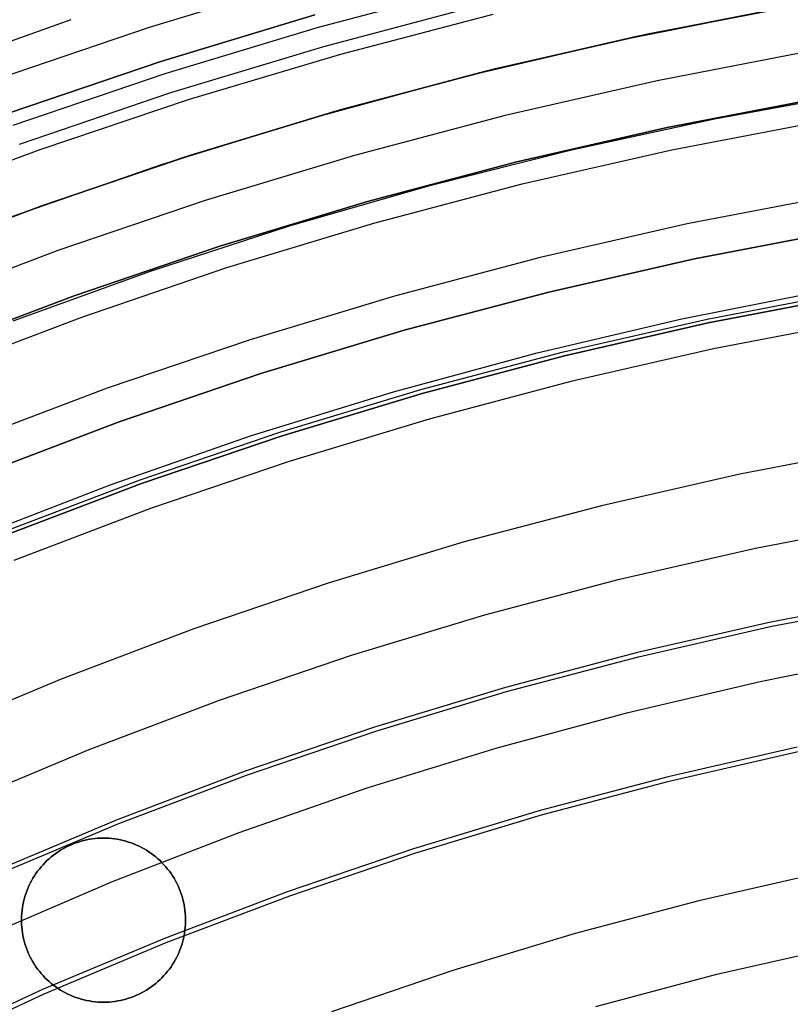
# Model space of a CAD drawing. Header units: millimetres. Extents: x 9001 to 10165, y -167 to 850.
# Tile 177 of 216: x 9558 to 9570, y 536 to 551. Entities that reach past the tile are written whole.
import ezdxf

# ---------------------------------------------------------------- set-up
doc = ezdxf.new("R2010")
doc.units = ezdxf.units.MM
for name, color, linetype in [('1', 7, 'Continuous'), ('COLOR EXT', 7, 'Continuous'), ('luz', 7, 'Continuous')]:
    doc.layers.add(name, color=color, linetype=linetype)

msp = doc.modelspace()

# ---------------------------------------------------------------- linework, layer by layer
at = {"layer": '1', "color": 29, "true_color": 0x4d342b}
for p, q in [((9567.083, 550.776, 42.462), (9569.452, 551.246, 42.462)), ((9567.083, 550.776, 51.512), (9569.452, 551.246, 51.512)), ((9569.643, 551.28, 60.562), (9567.31, 550.825, 60.562)), ((9564.731, 550.225, 42.462), (9567.083, 550.776, 42.462)), ((9564.731, 550.225, 51.512), (9567.083, 550.776, 51.512)), ((9567.31, 550.825, 60.562), (9564.994, 550.291, 60.562)), ((9562.4, 549.592, 42.462), (9564.731, 550.225, 42.462)), ((9562.4, 549.592, 51.512), (9564.731, 550.225, 51.512)), ((9564.994, 550.291, 60.562), (9562.698, 549.678, 60.562)), ((9560.092, 548.879, 42.462), (9562.4, 549.592, 42.462)), ((9560.092, 548.879, 51.512), (9562.4, 549.592, 51.512)), ((9562.698, 549.678, 60.562), (9560.424, 548.987, 60.562)), ((9560.424, 548.987, 60.562), (9558.175, 548.218, 60.562)), ((9557.81, 548.086, 42.462), (9560.092, 548.879, 42.462)), ((9557.81, 548.086, 51.512), (9560.092, 548.879, 51.512)), ((9558.175, 548.218, 60.562), (9555.953, 547.373, 60.562)), ((9568.002, 546.525, 76.062), (9570.223, 546.965, 76.062)), ((9565.797, 546.008, 76.062), (9568.002, 546.525, 76.062)), ((9563.612, 545.415, 76.062), (9565.797, 546.008, 76.062)), ((9561.449, 544.746, 76.062), (9563.612, 545.415, 76.062)), ((9559.31, 544.002, 76.062), (9561.449, 544.746, 76.062)), ((9557.198, 543.185, 76.062), (9559.31, 544.002, 76.062)), ((9569.196, 541.002, 70.562), (9571.225, 541.404, 70.562)), ((9567.183, 540.53, 70.562), (9569.196, 541.002, 70.562)), ((9565.187, 539.988, 70.562), (9567.183, 540.53, 70.562)), ((9563.211, 539.378, 70.562), (9565.187, 539.988, 70.562)), ((9561.258, 538.699, 70.562), (9563.211, 539.378, 70.562)), ((9559.329, 537.952, 70.562), (9561.258, 538.699, 70.562)), ((9557.428, 537.139, 70.562), (9559.329, 537.952, 70.562))]:
    msp.add_line(p, q, dxfattribs=at)
at = {"layer": '1', "color": 250, "true_color": 0x111111}
for p, q in [((9569.833, 551.313, 47.3), (9567.477, 550.861, 47.3)), ((9567.477, 550.861, 56.8), (9569.833, 551.313, 56.8)), ((9567.477, 550.861, 52.05), (9569.833, 551.313, 52.05)), ((9567.477, 550.861, 47.3), (9565.138, 550.327, 47.3)), ((9565.138, 550.327, 56.8), (9567.477, 550.861, 56.8)), ((9565.138, 550.327, 52.05), (9567.477, 550.861, 52.05)), ((9565.138, 550.327, 47.3), (9562.819, 549.712, 47.3)), ((9562.819, 549.712, 56.8), (9565.138, 550.327, 56.8)), ((9562.819, 549.712, 52.05), (9565.138, 550.327, 52.05)), ((9567.776, 549.438, 58.12), (9570.083, 549.881, 58.12)), ((9570.083, 549.881, 56.8), (9567.776, 549.438, 56.8)), ((9567.776, 549.438, 57.46), (9570.083, 549.881, 57.46)), ((9568.498, 549.572, 45.792), (9570.688, 549.969, 45.792)), ((9562.819, 549.712, 47.3), (9560.522, 549.018, 47.3)), ((9560.522, 549.018, 56.8), (9562.819, 549.712, 56.8)), ((9560.522, 549.018, 52.05), (9562.819, 549.712, 52.05)), ((9565.486, 548.915, 58.12), (9567.776, 549.438, 58.12)), ((9567.776, 549.438, 56.8), (9565.486, 548.915, 56.8)), ((9565.486, 548.915, 57.46), (9567.776, 549.438, 57.46)), ((9566.322, 549.101, 45.792), (9568.498, 549.572, 45.792)), ((9560.522, 549.018, 47.3), (9558.251, 548.246, 47.3)), ((9558.251, 548.246, 56.8), (9560.522, 549.018, 56.8)), ((9558.251, 548.246, 52.05), (9560.522, 549.018, 52.05)), ((9564.164, 548.557, 45.792), (9566.322, 549.101, 45.792)), ((9563.215, 548.314, 58.12), (9565.486, 548.915, 58.12)), ((9565.486, 548.915, 56.8), (9563.215, 548.314, 56.8)), ((9563.215, 548.314, 57.46), (9565.486, 548.915, 57.46)), ((9562.025, 547.94, 45.792), (9564.164, 548.557, 45.792)), ((9558.251, 548.246, 47.3), (9556.007, 547.395, 47.3)), ((9556.007, 547.395, 56.8), (9558.251, 548.246, 56.8)), ((9556.007, 547.395, 52.05), (9558.251, 548.246, 52.05)), ((9560.966, 547.634, 58.12), (9563.215, 548.314, 58.12)), ((9563.215, 548.314, 56.8), (9560.966, 547.634, 56.8)), ((9560.966, 547.634, 57.46), (9563.215, 548.314, 57.46)), ((9559.908, 547.252, 45.792), (9562.025, 547.94, 45.792)), ((9570.433, 547.87, 258.714), (9568.196, 547.44, 258.714)), ((9568.196, 547.44, 282.75), (9570.433, 547.87, 282.75)), ((9568.196, 547.44, 270.732), (9570.433, 547.87, 270.732)), ((9558.743, 546.877, 58.12), (9560.966, 547.634, 58.12)), ((9560.966, 547.634, 56.8), (9558.743, 546.877, 56.8)), ((9558.743, 546.877, 57.46), (9560.966, 547.634, 57.46)), ((9568.196, 547.44, 258.714), (9565.974, 546.933, 258.714)), ((9565.974, 546.933, 282.75), (9568.196, 547.44, 282.75)), ((9565.974, 546.933, 270.732), (9568.196, 547.44, 270.732)), ((9557.816, 546.492, 45.792), (9559.908, 547.252, 45.792)), ((9556.546, 546.044, 58.12), (9558.743, 546.877, 58.12)), ((9558.743, 546.877, 56.8), (9556.546, 546.044, 56.8)), ((9556.546, 546.044, 57.46), (9558.743, 546.877, 57.46)), ((9565.974, 546.933, 258.714), (9563.772, 546.35, 258.714)), ((9563.772, 546.35, 282.75), (9565.974, 546.933, 282.75)), ((9563.772, 546.35, 270.732), (9565.974, 546.933, 270.732)), ((9568.389, 546.522, 61.1), (9570.594, 546.946, 61.1)), ((9568.401, 546.462, 282.75), (9570.605, 546.885, 282.75)), ((9570.605, 546.885, 258.715), (9568.401, 546.462, 258.715)), ((9568.401, 546.462, 270.733), (9570.605, 546.885, 270.733)), ((9566.199, 546.022, 61.1), (9568.389, 546.522, 61.1)), ((9566.214, 545.962, 282.75), (9568.401, 546.462, 282.75)), ((9568.401, 546.462, 258.715), (9566.214, 545.962, 258.715)), ((9566.214, 545.962, 270.733), (9568.401, 546.462, 270.733)), ((9563.772, 546.35, 258.714), (9561.59, 545.691, 258.714)), ((9561.59, 545.691, 282.75), (9563.772, 546.35, 282.75)), ((9561.59, 545.691, 270.732), (9563.772, 546.35, 270.732)), ((9564.028, 545.447, 61.1), (9566.199, 546.022, 61.1)), ((9564.044, 545.388, 282.75), (9566.214, 545.962, 282.75)), ((9566.214, 545.962, 258.715), (9564.044, 545.388, 258.715)), ((9564.044, 545.388, 270.733), (9566.214, 545.962, 270.733)), ((9561.59, 545.691, 258.714), (9559.433, 544.957, 258.714)), ((9559.433, 544.957, 282.75), (9561.59, 545.691, 282.75)), ((9559.433, 544.957, 270.732), (9561.59, 545.691, 270.732)), ((9561.877, 544.797, 61.1), (9564.028, 545.447, 61.1)), ((9561.896, 544.739, 282.75), (9564.044, 545.388, 282.75)), ((9564.044, 545.388, 258.715), (9561.896, 544.739, 258.715)), ((9561.896, 544.739, 270.733), (9564.044, 545.388, 270.733)), ((9559.433, 544.957, 258.714), (9557.303, 544.149, 258.714)), ((9557.303, 544.149, 282.75), (9559.433, 544.957, 282.75)), ((9557.303, 544.149, 270.732), (9559.433, 544.957, 270.732)), ((9559.751, 544.074, 61.1), (9561.877, 544.797, 61.1)), ((9559.772, 544.016, 282.75), (9561.896, 544.739, 282.75)), ((9561.896, 544.739, 258.715), (9559.772, 544.016, 258.715)), ((9559.772, 544.016, 270.733), (9561.896, 544.739, 270.733)), ((9557.651, 543.277, 61.1), (9559.751, 544.074, 61.1)), ((9557.673, 543.22, 282.75), (9559.772, 544.016, 282.75)), ((9559.772, 544.016, 258.715), (9557.673, 543.22, 258.715)), ((9557.673, 543.22, 270.733), (9559.772, 544.016, 270.733)), ((9569.372, 541.841, 241.281), (9571.416, 542.234, 241.281)), ((9567.343, 541.378, 241.281), (9569.372, 541.841, 241.281)), ((9565.332, 540.845, 241.281), (9567.343, 541.378, 241.281)), ((9563.34, 540.243, 241.281), (9565.332, 540.845, 241.281)), ((9561.369, 539.573, 241.281), (9563.34, 540.243, 241.281)), ((9567.811, 539.483, 236.621), (9569.774, 539.931, 236.621)), ((9559.424, 538.835, 241.281), (9561.369, 539.573, 241.281)), ((9565.864, 538.967, 236.621), (9567.811, 539.483, 236.621)), ((9563.936, 538.385, 236.621), (9565.864, 538.967, 236.621)), ((9557.504, 538.03, 241.281), (9559.424, 538.835, 241.281)), ((9562.03, 537.736, 236.621), (9563.936, 538.385, 236.621)), ((9560.147, 537.022, 236.621), (9562.03, 537.736, 236.621)), ((9558.29, 536.243, 236.621), (9560.147, 537.022, 236.621)), ((9556.461, 535.401, 236.621), (9558.29, 536.243, 236.621))]:
    msp.add_line(p, q, dxfattribs=at)
at = {"layer": 'COLOR EXT', "color": 30, "true_color": 0xff8d00}
for p, q in [((9556.437, 550.279, 19.162), (9558.698, 551.086, 19.162)), ((9558.65, 538.49, 19.162), (9558.611, 538.471, 19.162)), ((9558.611, 538.471, 21.262), (9558.65, 538.49, 21.262)), ((9558.65, 538.49, 20.212), (9558.611, 538.471, 20.212)), ((9558.689, 538.508, 19.162), (9558.65, 538.49, 19.162)), ((9558.65, 538.49, 21.262), (9558.689, 538.508, 21.262)), ((9558.689, 538.508, 20.212), (9558.65, 538.49, 20.212)), ((9558.729, 538.525, 19.162), (9558.689, 538.508, 19.162)), ((9558.689, 538.508, 21.262), (9558.729, 538.525, 21.262)), ((9558.729, 538.525, 20.212), (9558.689, 538.508, 20.212)), ((9558.769, 538.54, 19.162), (9558.729, 538.525, 19.162)), ((9558.729, 538.525, 21.262), (9558.769, 538.54, 21.262)), ((9558.769, 538.54, 20.212), (9558.729, 538.525, 20.212)), ((9558.81, 538.554, 19.162), (9558.769, 538.54, 19.162)), ((9558.769, 538.54, 21.262), (9558.81, 538.554, 21.262)), ((9558.81, 538.554, 20.212), (9558.769, 538.54, 20.212)), ((9558.851, 538.567, 19.162), (9558.81, 538.554, 19.162)), ((9558.81, 538.554, 21.262), (9558.851, 538.567, 21.262)), ((9558.851, 538.567, 20.212), (9558.81, 538.554, 20.212)), ((9558.893, 538.578, 19.162), (9558.851, 538.567, 19.162)), ((9558.851, 538.567, 21.262), (9558.893, 538.578, 21.262)), ((9558.893, 538.578, 20.212), (9558.851, 538.567, 20.212)), ((9558.935, 538.587, 19.162), (9558.893, 538.578, 19.162)), ((9558.893, 538.578, 21.262), (9558.935, 538.587, 21.262)), ((9558.935, 538.587, 20.212), (9558.893, 538.578, 20.212)), ((9558.977, 538.596, 19.162), (9558.935, 538.587, 19.162)), ((9558.935, 538.587, 21.262), (9558.977, 538.596, 21.262)), ((9558.977, 538.596, 20.212), (9558.935, 538.587, 20.212)), ((9559.02, 538.602, 19.162), (9558.977, 538.596, 19.162)), ((9558.977, 538.596, 21.262), (9559.02, 538.602, 21.262)), ((9559.02, 538.602, 20.212), (9558.977, 538.596, 20.212)), ((9559.063, 538.607, 19.162), (9559.02, 538.602, 19.162)), ((9559.02, 538.602, 21.262), (9559.063, 538.607, 21.262)), ((9559.063, 538.607, 20.212), (9559.02, 538.602, 20.212)), ((9559.106, 538.611, 19.162), (9559.063, 538.607, 19.162)), ((9559.063, 538.607, 21.262), (9559.106, 538.611, 21.262)), ((9559.106, 538.611, 20.212), (9559.063, 538.607, 20.212)), ((9559.149, 538.613, 19.162), (9559.106, 538.611, 19.162)), ((9559.106, 538.611, 21.262), (9559.149, 538.613, 21.262)), ((9559.149, 538.613, 20.212), (9559.106, 538.611, 20.212)), ((9559.192, 538.614, 19.162), (9559.149, 538.613, 19.162)), ((9559.149, 538.613, 21.262), (9559.192, 538.614, 21.262)), ((9559.192, 538.614, 20.212), (9559.149, 538.613, 20.212)), ((9559.235, 538.613, 19.162), (9559.192, 538.614, 19.162)), ((9559.192, 538.614, 21.262), (9559.235, 538.613, 21.262)), ((9559.192, 538.614, 19.162), (9559.192, 538.614, 21.262)), ((9559.235, 538.613, 20.212), (9559.192, 538.614, 20.212)), ((9559.278, 538.611, 19.162), (9559.235, 538.613, 19.162)), ((9559.235, 538.613, 21.262), (9559.278, 538.611, 21.262)), ((9559.278, 538.611, 20.212), (9559.235, 538.613, 20.212)), ((9559.321, 538.607, 19.162), (9559.278, 538.611, 19.162)), ((9559.278, 538.611, 21.262), (9559.321, 538.607, 21.262)), ((9559.321, 538.607, 20.212), (9559.278, 538.611, 20.212)), ((9559.364, 538.602, 19.162), (9559.321, 538.607, 19.162)), ((9559.321, 538.607, 21.262), (9559.364, 538.602, 21.262)), ((9559.364, 538.602, 20.212), (9559.321, 538.607, 20.212)), ((9559.407, 538.596, 19.162), (9559.364, 538.602, 19.162)), ((9559.364, 538.602, 21.262), (9559.407, 538.596, 21.262)), ((9559.407, 538.596, 20.212), (9559.364, 538.602, 20.212)), ((9559.449, 538.587, 19.162), (9559.407, 538.596, 19.162)), ((9559.407, 538.596, 21.262), (9559.449, 538.587, 21.262)), ((9559.449, 538.587, 20.212), (9559.407, 538.596, 20.212)), ((9559.491, 538.578, 19.162), (9559.449, 538.587, 19.162)), ((9559.449, 538.587, 21.262), (9559.491, 538.578, 21.262)), ((9559.491, 538.578, 20.212), (9559.449, 538.587, 20.212)), ((9559.533, 538.567, 19.162), (9559.491, 538.578, 19.162)), ((9559.491, 538.578, 21.262), (9559.533, 538.567, 21.262)), ((9559.533, 538.567, 20.212), (9559.491, 538.578, 20.212)), ((9559.574, 538.554, 19.162), (9559.533, 538.567, 19.162)), ((9559.533, 538.567, 21.262), (9559.574, 538.554, 21.262)), ((9559.574, 538.554, 20.212), (9559.533, 538.567, 20.212)), ((9559.615, 538.54, 19.162), (9559.574, 538.554, 19.162)), ((9559.574, 538.554, 21.262), (9559.615, 538.54, 21.262)), ((9559.615, 538.54, 20.212), (9559.574, 538.554, 20.212)), ((9559.655, 538.525, 19.162), (9559.615, 538.54, 19.162)), ((9559.615, 538.54, 21.262), (9559.655, 538.525, 21.262)), ((9559.655, 538.525, 20.212), (9559.615, 538.54, 20.212)), ((9559.695, 538.508, 19.162), (9559.655, 538.525, 19.162)), ((9559.655, 538.525, 21.262), (9559.695, 538.508, 21.262)), ((9559.695, 538.508, 20.212), (9559.655, 538.525, 20.212)), ((9559.734, 538.49, 19.162), (9559.695, 538.508, 19.162)), ((9559.695, 538.508, 21.262), (9559.734, 538.49, 21.262)), ((9559.734, 538.49, 20.212), (9559.695, 538.508, 20.212)), ((9559.773, 538.471, 19.162), (9559.734, 538.49, 19.162)), ((9559.734, 538.49, 21.262), (9559.773, 538.471, 21.262)), ((9559.773, 538.471, 20.212), (9559.734, 538.49, 20.212)), ((9558.396, 538.328, 19.162), (9558.363, 538.3, 19.162)), ((9558.363, 538.3, 21.262), (9558.396, 538.328, 21.262)), ((9558.396, 538.328, 20.212), (9558.363, 538.3, 20.212)), ((9558.43, 538.355, 19.162), (9558.396, 538.328, 19.162)), ((9558.396, 538.328, 21.262), (9558.43, 538.355, 21.262)), ((9558.43, 538.355, 20.212), (9558.396, 538.328, 20.212)), ((9558.464, 538.38, 19.162), (9558.43, 538.355, 19.162)), ((9558.43, 538.355, 21.262), (9558.464, 538.38, 21.262)), ((9558.464, 538.38, 20.212), (9558.43, 538.355, 20.212)), ((9558.5, 538.405, 19.162), (9558.464, 538.38, 19.162)), ((9558.464, 538.38, 21.262), (9558.5, 538.405, 21.262)), ((9558.5, 538.405, 20.212), (9558.464, 538.38, 20.212)), ((9558.536, 538.428, 19.162), (9558.5, 538.405, 19.162)), ((9558.5, 538.405, 21.262), (9558.536, 538.428, 21.262)), ((9558.536, 538.428, 20.212), (9558.5, 538.405, 20.212)), ((9558.573, 538.45, 19.162), (9558.536, 538.428, 19.162)), ((9558.536, 538.428, 21.262), (9558.573, 538.45, 21.262)), ((9558.573, 538.45, 20.212), (9558.536, 538.428, 20.212)), ((9558.611, 538.471, 19.162), (9558.573, 538.45, 19.162)), ((9558.573, 538.45, 21.262), (9558.611, 538.471, 21.262)), ((9558.611, 538.471, 20.212), (9558.573, 538.45, 20.212)), ((9559.811, 538.45, 19.162), (9559.773, 538.471, 19.162)), ((9559.773, 538.471, 21.262), (9559.811, 538.45, 21.262)), ((9559.811, 538.45, 20.212), (9559.773, 538.471, 20.212)), ((9559.848, 538.428, 19.162), (9559.811, 538.45, 19.162)), ((9559.811, 538.45, 21.262), (9559.848, 538.428, 21.262)), ((9559.848, 538.428, 20.212), (9559.811, 538.45, 20.212)), ((9559.884, 538.405, 19.162), (9559.848, 538.428, 19.162)), ((9559.848, 538.428, 21.262), (9559.884, 538.405, 21.262)), ((9559.884, 538.405, 20.212), (9559.848, 538.428, 20.212)), ((9559.92, 538.38, 19.162), (9559.884, 538.405, 19.162)), ((9559.884, 538.405, 21.262), (9559.92, 538.38, 21.262)), ((9559.92, 538.38, 20.212), (9559.884, 538.405, 20.212)), ((9559.954, 538.355, 19.162), (9559.92, 538.38, 19.162)), ((9559.92, 538.38, 21.262), (9559.954, 538.355, 21.262)), ((9559.954, 538.355, 20.212), (9559.92, 538.38, 20.212)), ((9559.988, 538.328, 19.162), (9559.954, 538.355, 19.162)), ((9559.954, 538.355, 21.262), (9559.988, 538.328, 21.262)), ((9559.988, 538.328, 20.212), (9559.954, 538.355, 20.212)), ((9560.021, 538.3, 19.162), (9559.988, 538.328, 19.162)), ((9559.988, 538.328, 21.262), (9560.021, 538.3, 21.262)), ((9560.021, 538.3, 20.212), (9559.988, 538.328, 20.212)), ((9558.242, 538.177, 19.162), (9558.215, 538.143, 19.162)), ((9558.215, 538.143, 21.262), (9558.242, 538.177, 21.262)), ((9558.242, 538.177, 20.212), (9558.215, 538.143, 20.212)), ((9558.271, 538.209, 19.162), (9558.242, 538.177, 19.162)), ((9558.242, 538.177, 21.262), (9558.271, 538.209, 21.262)), ((9558.271, 538.209, 20.212), (9558.242, 538.177, 20.212)), ((9558.3, 538.24, 19.162), (9558.271, 538.209, 19.162)), ((9558.271, 538.209, 21.262), (9558.3, 538.24, 21.262)), ((9558.3, 538.24, 20.212), (9558.271, 538.209, 20.212)), ((9558.331, 538.271, 19.162), (9558.3, 538.24, 19.162)), ((9558.3, 538.24, 21.262), (9558.331, 538.271, 21.262)), ((9558.331, 538.271, 20.212), (9558.3, 538.24, 20.212)), ((9558.363, 538.3, 19.162), (9558.331, 538.271, 19.162)), ((9558.331, 538.271, 21.262), (9558.363, 538.3, 21.262)), ((9558.363, 538.3, 20.212), (9558.331, 538.271, 20.212)), ((9560.053, 538.271, 19.162), (9560.021, 538.3, 19.162)), ((9560.021, 538.3, 21.262), (9560.053, 538.271, 21.262)), ((9560.053, 538.271, 20.212), (9560.021, 538.3, 20.212)), ((9560.083, 538.24, 19.162), (9560.053, 538.271, 19.162)), ((9560.053, 538.271, 21.262), (9560.083, 538.24, 21.262)), ((9560.083, 538.24, 20.212), (9560.053, 538.271, 20.212)), ((9560.113, 538.209, 19.162), (9560.083, 538.24, 19.162)), ((9560.083, 538.24, 21.262), (9560.113, 538.209, 21.262)), ((9560.113, 538.209, 20.212), (9560.083, 538.24, 20.212)), ((9560.142, 538.177, 19.162), (9560.113, 538.209, 19.162)), ((9560.113, 538.209, 21.262), (9560.142, 538.177, 21.262)), ((9560.142, 538.177, 20.212), (9560.113, 538.209, 20.212)), ((9560.169, 538.143, 19.162), (9560.142, 538.177, 19.162)), ((9560.142, 538.177, 21.262), (9560.169, 538.143, 21.262)), ((9560.169, 538.143, 20.212), (9560.142, 538.177, 20.212)), ((9558.139, 538.038, 19.162), (9558.117, 538.002, 19.162)), ((9558.117, 538.002, 21.262), (9558.139, 538.038, 21.262)), ((9558.139, 538.038, 20.212), (9558.117, 538.002, 20.212)), ((9558.163, 538.074, 19.162), (9558.139, 538.038, 19.162)), ((9558.139, 538.038, 21.262), (9558.163, 538.074, 21.262)), ((9558.163, 538.074, 20.212), (9558.139, 538.038, 20.212)), ((9558.188, 538.109, 19.162), (9558.163, 538.074, 19.162)), ((9558.163, 538.074, 21.262), (9558.188, 538.109, 21.262)), ((9558.188, 538.109, 20.212), (9558.163, 538.074, 20.212)), ((9558.215, 538.143, 19.162), (9558.188, 538.109, 19.162)), ((9558.188, 538.109, 21.262), (9558.215, 538.143, 21.262)), ((9558.215, 538.143, 20.212), (9558.188, 538.109, 20.212)), ((9560.196, 538.109, 19.162), (9560.169, 538.143, 19.162)), ((9560.169, 538.143, 21.262), (9560.196, 538.109, 21.262)), ((9560.196, 538.109, 20.212), (9560.169, 538.143, 20.212)), ((9560.221, 538.074, 19.162), (9560.196, 538.109, 19.162)), ((9560.196, 538.109, 21.262), (9560.221, 538.074, 21.262)), ((9560.221, 538.074, 20.212), (9560.196, 538.109, 20.212)), ((9560.245, 538.038, 19.162), (9560.221, 538.074, 19.162)), ((9560.221, 538.074, 21.262), (9560.245, 538.038, 21.262)), ((9560.245, 538.038, 20.212), (9560.221, 538.074, 20.212)), ((9560.267, 538.002, 19.162), (9560.245, 538.038, 19.162)), ((9560.245, 538.038, 21.262), (9560.267, 538.002, 21.262)), ((9560.267, 538.002, 20.212), (9560.245, 538.038, 20.212)), ((9558.057, 537.887, 19.162), (9558.039, 537.847, 19.162)), ((9558.039, 537.847, 21.262), (9558.057, 537.887, 21.262)), ((9558.057, 537.887, 20.212), (9558.039, 537.847, 20.212)), ((9558.075, 537.926, 19.162), (9558.057, 537.887, 19.162)), ((9558.057, 537.887, 21.262), (9558.075, 537.926, 21.262)), ((9558.075, 537.926, 20.212), (9558.057, 537.887, 20.212)), ((9558.095, 537.964, 19.162), (9558.075, 537.926, 19.162)), ((9558.075, 537.926, 21.262), (9558.095, 537.964, 21.262)), ((9558.095, 537.964, 20.212), (9558.075, 537.926, 20.212)), ((9558.117, 538.002, 19.162), (9558.095, 537.964, 19.162)), ((9558.095, 537.964, 21.262), (9558.117, 538.002, 21.262)), ((9558.117, 538.002, 20.212), (9558.095, 537.964, 20.212)), ((9560.289, 537.964, 19.162), (9560.267, 538.002, 19.162)), ((9560.267, 538.002, 21.262), (9560.289, 537.964, 21.262)), ((9560.289, 537.964, 20.212), (9560.267, 538.002, 20.212)), ((9560.309, 537.926, 19.162), (9560.289, 537.964, 19.162)), ((9560.289, 537.964, 21.262), (9560.309, 537.926, 21.262)), ((9560.309, 537.926, 20.212), (9560.289, 537.964, 20.212)), ((9560.327, 537.887, 19.162), (9560.309, 537.926, 19.162)), ((9560.309, 537.926, 21.262), (9560.327, 537.887, 21.262)), ((9560.327, 537.887, 20.212), (9560.309, 537.926, 20.212)), ((9560.345, 537.847, 19.162), (9560.327, 537.887, 19.162)), ((9560.327, 537.887, 21.262), (9560.345, 537.847, 21.262)), ((9560.345, 537.847, 20.212), (9560.327, 537.887, 20.212)), ((9557.995, 537.726, 19.162), (9557.984, 537.684, 19.162)), ((9557.984, 537.684, 21.262), (9557.995, 537.726, 21.262)), ((9557.995, 537.726, 20.212), (9557.984, 537.684, 20.212)), ((9558.009, 537.767, 19.162), (9557.995, 537.726, 19.162)), ((9557.995, 537.726, 21.262), (9558.009, 537.767, 21.262)), ((9558.009, 537.767, 20.212), (9557.995, 537.726, 20.212)), ((9558.023, 537.807, 19.162), (9558.009, 537.767, 19.162)), ((9558.009, 537.767, 21.262), (9558.023, 537.807, 21.262)), ((9558.023, 537.807, 20.212), (9558.009, 537.767, 20.212)), ((9558.039, 537.847, 19.162), (9558.023, 537.807, 19.162)), ((9558.023, 537.807, 21.262), (9558.039, 537.847, 21.262)), ((9558.039, 537.847, 20.212), (9558.023, 537.807, 20.212)), ((9560.361, 537.807, 19.162), (9560.345, 537.847, 19.162)), ((9560.345, 537.847, 21.262), (9560.361, 537.807, 21.262)), ((9560.361, 537.807, 20.212), (9560.345, 537.847, 20.212)), ((9560.375, 537.767, 19.162), (9560.361, 537.807, 19.162)), ((9560.361, 537.807, 21.262), (9560.375, 537.767, 21.262)), ((9560.375, 537.767, 20.212), (9560.361, 537.807, 20.212)), ((9560.388, 537.726, 19.162), (9560.375, 537.767, 19.162)), ((9560.375, 537.767, 21.262), (9560.388, 537.726, 21.262)), ((9560.388, 537.726, 20.212), (9560.375, 537.767, 20.212)), ((9560.4, 537.684, 19.162), (9560.388, 537.726, 19.162)), ((9560.388, 537.726, 21.262), (9560.4, 537.684, 21.262)), ((9560.4, 537.684, 20.212), (9560.388, 537.726, 20.212)), ((9557.964, 537.6, 19.162), (9557.957, 537.558, 19.162)), ((9557.957, 537.558, 21.262), (9557.964, 537.6, 21.262)), ((9557.964, 537.6, 20.212), (9557.957, 537.558, 20.212)), ((9557.973, 537.642, 19.162), (9557.964, 537.6, 19.162)), ((9557.964, 537.6, 21.262), (9557.973, 537.642, 21.262)), ((9557.973, 537.642, 20.212), (9557.964, 537.6, 20.212)), ((9557.984, 537.684, 19.162), (9557.973, 537.642, 19.162)), ((9557.973, 537.642, 21.262), (9557.984, 537.684, 21.262)), ((9557.984, 537.684, 20.212), (9557.973, 537.642, 20.212)), ((9560.411, 537.642, 19.162), (9560.4, 537.684, 19.162)), ((9560.4, 537.684, 21.262), (9560.411, 537.642, 21.262)), ((9560.411, 537.642, 20.212), (9560.4, 537.684, 20.212)), ((9560.419, 537.6, 19.162), (9560.411, 537.642, 19.162)), ((9560.411, 537.642, 21.262), (9560.419, 537.6, 21.262)), ((9560.419, 537.6, 20.212), (9560.411, 537.642, 20.212)), ((9560.427, 537.558, 19.162), (9560.419, 537.6, 19.162)), ((9560.419, 537.6, 21.262), (9560.427, 537.558, 21.262)), ((9560.427, 537.558, 20.212), (9560.419, 537.6, 20.212)), ((9557.944, 537.429, 19.162), (9557.942, 537.386, 19.162)), ((9557.942, 537.386, 21.262), (9557.944, 537.429, 21.262)), ((9557.944, 537.429, 20.212), (9557.942, 537.386, 20.212)), ((9557.947, 537.472, 19.162), (9557.944, 537.429, 19.162)), ((9557.944, 537.429, 21.262), (9557.947, 537.472, 21.262)), ((9557.947, 537.472, 20.212), (9557.944, 537.429, 20.212)), ((9557.951, 537.515, 19.162), (9557.947, 537.472, 19.162)), ((9557.947, 537.472, 21.262), (9557.951, 537.515, 21.262)), ((9557.951, 537.515, 20.212), (9557.947, 537.472, 20.212)), ((9557.957, 537.558, 19.162), (9557.951, 537.515, 19.162)), ((9557.951, 537.515, 21.262), (9557.957, 537.558, 21.262)), ((9557.957, 537.558, 20.212), (9557.951, 537.515, 20.212)), ((9560.433, 537.515, 19.162), (9560.427, 537.558, 19.162)), ((9560.427, 537.558, 21.262), (9560.433, 537.515, 21.262)), ((9560.433, 537.515, 20.212), (9560.427, 537.558, 20.212)), ((9560.437, 537.472, 19.162), (9560.433, 537.515, 19.162)), ((9560.433, 537.515, 21.262), (9560.437, 537.472, 21.262)), ((9560.437, 537.472, 20.212), (9560.433, 537.515, 20.212)), ((9560.44, 537.429, 19.162), (9560.437, 537.472, 19.162)), ((9560.437, 537.472, 21.262), (9560.44, 537.429, 21.262)), ((9560.44, 537.429, 20.212), (9560.437, 537.472, 20.212)), ((9560.442, 537.386, 19.162), (9560.44, 537.429, 19.162)), ((9560.44, 537.429, 21.262), (9560.442, 537.386, 21.262)), ((9560.442, 537.386, 20.212), (9560.44, 537.429, 20.212)), ((9557.942, 537.386, 19.162), (9557.942, 537.343, 19.162)), ((9557.942, 537.343, 21.262), (9557.942, 537.386, 21.262)), ((9557.942, 537.386, 20.212), (9557.942, 537.343, 20.212)), ((9557.942, 537.364, 19.162), (9557.942, 537.364, 21.262)), ((9557.942, 537.343, 19.162), (9557.944, 537.299, 19.162)), ((9557.944, 537.299, 21.262), (9557.942, 537.343, 21.262)), ((9557.942, 537.343, 20.212), (9557.944, 537.299, 20.212)), ((9557.944, 537.299, 19.162), (9557.947, 537.256, 19.162)), ((9557.947, 537.256, 21.262), (9557.944, 537.299, 21.262)), ((9557.944, 537.299, 20.212), (9557.947, 537.256, 20.212)), ((9560.437, 537.256, 19.162), (9560.44, 537.299, 19.162)), ((9560.44, 537.299, 21.262), (9560.437, 537.256, 21.262)), ((9560.437, 537.256, 20.212), (9560.44, 537.299, 20.212)), ((9560.44, 537.299, 19.162), (9560.442, 537.343, 19.162)), ((9560.442, 537.343, 21.262), (9560.44, 537.299, 21.262)), ((9560.44, 537.299, 20.212), (9560.442, 537.343, 20.212)), ((9560.442, 537.343, 19.162), (9560.442, 537.386, 19.162)), ((9560.442, 537.386, 21.262), (9560.442, 537.343, 21.262)), ((9560.442, 537.343, 20.212), (9560.442, 537.386, 20.212)), ((9560.442, 537.364, 19.162), (9560.442, 537.364, 21.262)), ((9557.947, 537.256, 19.162), (9557.951, 537.213, 19.162)), ((9557.951, 537.213, 21.262), (9557.947, 537.256, 21.262)), ((9557.947, 537.256, 20.212), (9557.951, 537.213, 20.212)), ((9557.951, 537.213, 19.162), (9557.957, 537.171, 19.162)), ((9557.957, 537.171, 21.262), (9557.951, 537.213, 21.262)), ((9557.951, 537.213, 20.212), (9557.957, 537.171, 20.212)), ((9557.957, 537.171, 19.162), (9557.964, 537.128, 19.162)), ((9557.964, 537.128, 21.262), (9557.957, 537.171, 21.262)), ((9557.957, 537.171, 20.212), (9557.964, 537.128, 20.212)), ((9557.964, 537.128, 19.162), (9557.973, 537.086, 19.162)), ((9557.973, 537.086, 21.262), (9557.964, 537.128, 21.262)), ((9557.964, 537.128, 20.212), (9557.973, 537.086, 20.212)), ((9560.411, 537.086, 19.162), (9560.419, 537.128, 19.162)), ((9560.419, 537.128, 21.262), (9560.411, 537.086, 21.262)), ((9560.411, 537.086, 20.212), (9560.419, 537.128, 20.212)), ((9560.419, 537.128, 19.162), (9560.427, 537.171, 19.162)), ((9560.427, 537.171, 21.262), (9560.419, 537.128, 21.262)), ((9560.419, 537.128, 20.212), (9560.427, 537.171, 20.212)), ((9560.427, 537.171, 19.162), (9560.433, 537.213, 19.162)), ((9560.433, 537.213, 21.262), (9560.427, 537.171, 21.262)), ((9560.427, 537.171, 20.212), (9560.433, 537.213, 20.212)), ((9560.433, 537.213, 19.162), (9560.437, 537.256, 19.162)), ((9560.437, 537.256, 21.262), (9560.433, 537.213, 21.262)), ((9560.433, 537.213, 20.212), (9560.437, 537.256, 20.212)), ((9557.973, 537.086, 19.162), (9557.984, 537.044, 19.162)), ((9557.984, 537.044, 21.262), (9557.973, 537.086, 21.262)), ((9557.973, 537.086, 20.212), (9557.984, 537.044, 20.212)), ((9557.984, 537.044, 19.162), (9557.995, 537.003, 19.162)), ((9557.995, 537.003, 21.262), (9557.984, 537.044, 21.262)), ((9557.984, 537.044, 20.212), (9557.995, 537.003, 20.212)), ((9557.995, 537.003, 19.162), (9558.009, 536.961, 19.162)), ((9558.009, 536.961, 21.262), (9557.995, 537.003, 21.262)), ((9557.995, 537.003, 20.212), (9558.009, 536.961, 20.212)), ((9560.375, 536.961, 19.162), (9560.388, 537.003, 19.162)), ((9560.388, 537.003, 21.262), (9560.375, 536.961, 21.262)), ((9560.375, 536.961, 20.212), (9560.388, 537.003, 20.212)), ((9560.388, 537.003, 19.162), (9560.4, 537.044, 19.162)), ((9560.4, 537.044, 21.262), (9560.388, 537.003, 21.262)), ((9560.388, 537.003, 20.212), (9560.4, 537.044, 20.212)), ((9560.4, 537.044, 19.162), (9560.411, 537.086, 19.162)), ((9560.411, 537.086, 21.262), (9560.4, 537.044, 21.262)), ((9560.4, 537.044, 20.212), (9560.411, 537.086, 20.212)), ((9558.009, 536.961, 19.162), (9558.023, 536.921, 19.162)), ((9558.023, 536.921, 21.262), (9558.009, 536.961, 21.262)), ((9558.009, 536.961, 20.212), (9558.023, 536.921, 20.212)), ((9558.023, 536.921, 19.162), (9558.039, 536.881, 19.162)), ((9558.039, 536.881, 21.262), (9558.023, 536.921, 21.262)), ((9558.023, 536.921, 20.212), (9558.039, 536.881, 20.212)), ((9558.039, 536.881, 19.162), (9558.057, 536.841, 19.162)), ((9558.057, 536.841, 21.262), (9558.039, 536.881, 21.262)), ((9558.039, 536.881, 20.212), (9558.057, 536.841, 20.212)), ((9558.057, 536.841, 19.162), (9558.075, 536.802, 19.162)), ((9558.075, 536.802, 21.262), (9558.057, 536.841, 21.262)), ((9558.057, 536.841, 20.212), (9558.075, 536.802, 20.212)), ((9560.309, 536.802, 19.162), (9560.327, 536.841, 19.162)), ((9560.327, 536.841, 21.262), (9560.309, 536.802, 21.262)), ((9560.309, 536.802, 20.212), (9560.327, 536.841, 20.212)), ((9560.327, 536.841, 19.162), (9560.345, 536.881, 19.162)), ((9560.345, 536.881, 21.262), (9560.327, 536.841, 21.262)), ((9560.327, 536.841, 20.212), (9560.345, 536.881, 20.212)), ((9560.345, 536.881, 19.162), (9560.361, 536.921, 19.162)), ((9560.361, 536.921, 21.262), (9560.345, 536.881, 21.262)), ((9560.345, 536.881, 20.212), (9560.361, 536.921, 20.212)), ((9560.361, 536.921, 19.162), (9560.375, 536.961, 19.162)), ((9560.375, 536.961, 21.262), (9560.361, 536.921, 21.262)), ((9560.361, 536.921, 20.212), (9560.375, 536.961, 20.212)), ((9558.075, 536.802, 19.162), (9558.095, 536.764, 19.162)), ((9558.095, 536.764, 21.262), (9558.075, 536.802, 21.262)), ((9558.075, 536.802, 20.212), (9558.095, 536.764, 20.212)), ((9558.095, 536.764, 19.162), (9558.117, 536.727, 19.162)), ((9558.117, 536.727, 21.262), (9558.095, 536.764, 21.262)), ((9558.095, 536.764, 20.212), (9558.117, 536.727, 20.212)), ((9558.117, 536.727, 19.162), (9558.139, 536.69, 19.162)), ((9558.139, 536.69, 21.262), (9558.117, 536.727, 21.262)), ((9558.117, 536.727, 20.212), (9558.139, 536.69, 20.212)), ((9558.139, 536.69, 19.162), (9558.163, 536.654, 19.162)), ((9558.163, 536.654, 21.262), (9558.139, 536.69, 21.262)), ((9558.139, 536.69, 20.212), (9558.163, 536.654, 20.212)), ((9560.221, 536.654, 19.162), (9560.245, 536.69, 19.162)), ((9560.245, 536.69, 21.262), (9560.221, 536.654, 21.262)), ((9560.221, 536.654, 20.212), (9560.245, 536.69, 20.212)), ((9560.245, 536.69, 19.162), (9560.267, 536.727, 19.162)), ((9560.267, 536.727, 21.262), (9560.245, 536.69, 21.262)), ((9560.245, 536.69, 20.212), (9560.267, 536.727, 20.212)), ((9560.267, 536.727, 19.162), (9560.289, 536.764, 19.162)), ((9560.289, 536.764, 21.262), (9560.267, 536.727, 21.262)), ((9560.267, 536.727, 20.212), (9560.289, 536.764, 20.212)), ((9560.289, 536.764, 19.162), (9560.309, 536.802, 19.162)), ((9560.309, 536.802, 21.262), (9560.289, 536.764, 21.262)), ((9560.289, 536.764, 20.212), (9560.309, 536.802, 20.212)), ((9558.163, 536.654, 19.162), (9558.188, 536.619, 19.162)), ((9558.188, 536.619, 21.262), (9558.163, 536.654, 21.262)), ((9558.163, 536.654, 20.212), (9558.188, 536.619, 20.212)), ((9558.188, 536.619, 19.162), (9558.215, 536.585, 19.162)), ((9558.215, 536.585, 21.262), (9558.188, 536.619, 21.262)), ((9558.188, 536.619, 20.212), (9558.215, 536.585, 20.212)), ((9558.215, 536.585, 19.162), (9558.242, 536.551, 19.162)), ((9558.242, 536.551, 21.262), (9558.215, 536.585, 21.262)), ((9558.215, 536.585, 20.212), (9558.242, 536.551, 20.212)), ((9558.242, 536.551, 19.162), (9558.271, 536.519, 19.162)), ((9558.271, 536.519, 21.262), (9558.242, 536.551, 21.262)), ((9558.242, 536.551, 20.212), (9558.271, 536.519, 20.212)), ((9560.113, 536.519, 19.162), (9560.142, 536.551, 19.162)), ((9560.142, 536.551, 21.262), (9560.113, 536.519, 21.262)), ((9560.113, 536.519, 20.212), (9560.142, 536.551, 20.212)), ((9560.142, 536.551, 19.162), (9560.169, 536.585, 19.162)), ((9560.169, 536.585, 21.262), (9560.142, 536.551, 21.262)), ((9560.142, 536.551, 20.212), (9560.169, 536.585, 20.212)), ((9560.169, 536.585, 19.162), (9560.196, 536.619, 19.162)), ((9560.196, 536.619, 21.262), (9560.169, 536.585, 21.262)), ((9560.169, 536.585, 20.212), (9560.196, 536.619, 20.212)), ((9560.196, 536.619, 19.162), (9560.221, 536.654, 19.162)), ((9560.221, 536.654, 21.262), (9560.196, 536.619, 21.262)), ((9560.196, 536.619, 20.212), (9560.221, 536.654, 20.212)), ((9558.271, 536.519, 19.162), (9558.3, 536.488, 19.162)), ((9558.3, 536.488, 21.262), (9558.271, 536.519, 21.262)), ((9558.271, 536.519, 20.212), (9558.3, 536.488, 20.212)), ((9558.3, 536.488, 19.162), (9558.331, 536.458, 19.162)), ((9558.331, 536.458, 21.262), (9558.3, 536.488, 21.262)), ((9558.3, 536.488, 20.212), (9558.331, 536.458, 20.212)), ((9558.331, 536.458, 19.162), (9558.363, 536.428, 19.162)), ((9558.363, 536.428, 21.262), (9558.331, 536.458, 21.262)), ((9558.331, 536.458, 20.212), (9558.363, 536.428, 20.212)), ((9558.363, 536.428, 19.162), (9558.396, 536.4, 19.162)), ((9558.396, 536.4, 21.262), (9558.363, 536.428, 21.262)), ((9558.363, 536.428, 20.212), (9558.396, 536.4, 20.212)), ((9558.396, 536.4, 19.162), (9558.43, 536.374, 19.162)), ((9558.43, 536.374, 21.262), (9558.396, 536.4, 21.262)), ((9558.396, 536.4, 20.212), (9558.43, 536.374, 20.212)), ((9558.43, 536.374, 19.162), (9558.464, 536.348, 19.162)), ((9558.464, 536.348, 21.262), (9558.43, 536.374, 21.262)), ((9558.43, 536.374, 20.212), (9558.464, 536.348, 20.212)), ((9559.92, 536.348, 19.162), (9559.954, 536.374, 19.162)), ((9559.954, 536.374, 21.262), (9559.92, 536.348, 21.262)), ((9559.92, 536.348, 20.212), (9559.954, 536.374, 20.212)), ((9559.954, 536.374, 19.162), (9559.988, 536.4, 19.162)), ((9559.988, 536.4, 21.262), (9559.954, 536.374, 21.262)), ((9559.954, 536.374, 20.212), (9559.988, 536.4, 20.212)), ((9559.988, 536.4, 19.162), (9560.021, 536.428, 19.162)), ((9560.021, 536.428, 21.262), (9559.988, 536.4, 21.262)), ((9559.988, 536.4, 20.212), (9560.021, 536.428, 20.212)), ((9560.021, 536.428, 19.162), (9560.053, 536.458, 19.162)), ((9560.053, 536.458, 21.262), (9560.021, 536.428, 21.262)), ((9560.021, 536.428, 20.212), (9560.053, 536.458, 20.212)), ((9560.053, 536.458, 19.162), (9560.083, 536.488, 19.162)), ((9560.083, 536.488, 21.262), (9560.053, 536.458, 21.262)), ((9560.053, 536.458, 20.212), (9560.083, 536.488, 20.212)), ((9560.083, 536.488, 19.162), (9560.113, 536.519, 19.162)), ((9560.113, 536.519, 21.262), (9560.083, 536.488, 21.262)), ((9560.083, 536.488, 20.212), (9560.113, 536.519, 20.212)), ((9558.464, 536.348, 19.162), (9558.5, 536.323, 19.162)), ((9558.5, 536.323, 21.262), (9558.464, 536.348, 21.262)), ((9558.464, 536.348, 20.212), (9558.5, 536.323, 20.212)), ((9558.5, 536.323, 19.162), (9558.536, 536.3, 19.162)), ((9558.536, 536.3, 21.262), (9558.5, 536.323, 21.262)), ((9558.5, 536.323, 20.212), (9558.536, 536.3, 20.212)), ((9558.536, 536.3, 19.162), (9558.573, 536.278, 19.162)), ((9558.573, 536.278, 21.262), (9558.536, 536.3, 21.262)), ((9558.536, 536.3, 20.212), (9558.573, 536.278, 20.212)), ((9558.573, 536.278, 19.162), (9558.611, 536.257, 19.162)), ((9558.611, 536.257, 21.262), (9558.573, 536.278, 21.262)), ((9558.573, 536.278, 20.212), (9558.611, 536.257, 20.212)), ((9558.611, 536.257, 19.162), (9558.65, 536.238, 19.162)), ((9558.65, 536.238, 21.262), (9558.611, 536.257, 21.262)), ((9558.611, 536.257, 20.212), (9558.65, 536.238, 20.212)), ((9558.65, 536.238, 19.162), (9558.689, 536.22, 19.162)), ((9558.689, 536.22, 21.262), (9558.65, 536.238, 21.262)), ((9558.65, 536.238, 20.212), (9558.689, 536.22, 20.212)), ((9559.695, 536.22, 19.162), (9559.734, 536.238, 19.162)), ((9559.734, 536.238, 21.262), (9559.695, 536.22, 21.262)), ((9559.695, 536.22, 20.212), (9559.734, 536.238, 20.212)), ((9559.734, 536.238, 19.162), (9559.773, 536.257, 19.162)), ((9559.773, 536.257, 21.262), (9559.734, 536.238, 21.262)), ((9559.734, 536.238, 20.212), (9559.773, 536.257, 20.212)), ((9559.773, 536.257, 19.162), (9559.811, 536.278, 19.162)), ((9559.811, 536.278, 21.262), (9559.773, 536.257, 21.262)), ((9559.773, 536.257, 20.212), (9559.811, 536.278, 20.212)), ((9559.811, 536.278, 19.162), (9559.848, 536.3, 19.162)), ((9559.848, 536.3, 21.262), (9559.811, 536.278, 21.262)), ((9559.811, 536.278, 20.212), (9559.848, 536.3, 20.212)), ((9559.848, 536.3, 19.162), (9559.884, 536.323, 19.162)), ((9559.884, 536.323, 21.262), (9559.848, 536.3, 21.262)), ((9559.848, 536.3, 20.212), (9559.884, 536.323, 20.212)), ((9559.884, 536.323, 19.162), (9559.92, 536.348, 19.162)), ((9559.92, 536.348, 21.262), (9559.884, 536.323, 21.262)), ((9559.884, 536.323, 20.212), (9559.92, 536.348, 20.212)), ((9558.689, 536.22, 19.162), (9558.729, 536.203, 19.162)), ((9558.729, 536.203, 21.262), (9558.689, 536.22, 21.262)), ((9558.689, 536.22, 20.212), (9558.729, 536.203, 20.212)), ((9558.729, 536.203, 19.162), (9558.769, 536.188, 19.162)), ((9558.769, 536.188, 21.262), (9558.729, 536.203, 21.262)), ((9558.729, 536.203, 20.212), (9558.769, 536.188, 20.212)), ((9558.769, 536.188, 19.162), (9558.81, 536.174, 19.162)), ((9558.81, 536.174, 21.262), (9558.769, 536.188, 21.262)), ((9558.769, 536.188, 20.212), (9558.81, 536.174, 20.212)), ((9558.81, 536.174, 19.162), (9558.851, 536.161, 19.162)), ((9558.851, 536.161, 21.262), (9558.81, 536.174, 21.262)), ((9558.81, 536.174, 20.212), (9558.851, 536.161, 20.212)), ((9558.851, 536.161, 19.162), (9558.893, 536.15, 19.162)), ((9558.893, 536.15, 21.262), (9558.851, 536.161, 21.262)), ((9558.851, 536.161, 20.212), (9558.893, 536.15, 20.212)), ((9558.893, 536.15, 19.162), (9558.935, 536.141, 19.162)), ((9558.935, 536.141, 21.262), (9558.893, 536.15, 21.262)), ((9558.893, 536.15, 20.212), (9558.935, 536.141, 20.212)), ((9558.935, 536.141, 19.162), (9558.977, 536.133, 19.162)), ((9558.977, 536.133, 21.262), (9558.935, 536.141, 21.262)), ((9558.935, 536.141, 20.212), (9558.977, 536.133, 20.212)), ((9558.977, 536.133, 19.162), (9559.02, 536.126, 19.162)), ((9559.02, 536.126, 21.262), (9558.977, 536.133, 21.262)), ((9558.977, 536.133, 20.212), (9559.02, 536.126, 20.212)), ((9559.02, 536.126, 19.162), (9559.063, 536.121, 19.162)), ((9559.063, 536.121, 21.262), (9559.02, 536.126, 21.262)), ((9559.02, 536.126, 20.212), (9559.063, 536.121, 20.212)), ((9559.063, 536.121, 19.162), (9559.106, 536.117, 19.162)), ((9559.106, 536.117, 21.262), (9559.063, 536.121, 21.262)), ((9559.063, 536.121, 20.212), (9559.106, 536.117, 20.212)), ((9559.106, 536.117, 19.162), (9559.149, 536.115, 19.162)), ((9559.149, 536.115, 21.262), (9559.106, 536.117, 21.262)), ((9559.106, 536.117, 20.212), (9559.149, 536.115, 20.212)), ((9559.149, 536.115, 19.162), (9559.192, 536.114, 19.162)), ((9559.192, 536.114, 21.262), (9559.149, 536.115, 21.262)), ((9559.149, 536.115, 20.212), (9559.192, 536.114, 20.212)), ((9559.192, 536.114, 19.162), (9559.235, 536.115, 19.162)), ((9559.235, 536.115, 21.262), (9559.192, 536.114, 21.262)), ((9559.192, 536.114, 20.212), (9559.235, 536.115, 20.212)), ((9559.192, 536.114, 21.262), (9559.192, 536.114, 19.162)), ((9559.235, 536.115, 19.162), (9559.278, 536.117, 19.162)), ((9559.278, 536.117, 21.262), (9559.235, 536.115, 21.262)), ((9559.235, 536.115, 20.212), (9559.278, 536.117, 20.212)), ((9559.278, 536.117, 19.162), (9559.321, 536.121, 19.162)), ((9559.321, 536.121, 21.262), (9559.278, 536.117, 21.262)), ((9559.278, 536.117, 20.212), (9559.321, 536.121, 20.212)), ((9559.321, 536.121, 19.162), (9559.364, 536.126, 19.162)), ((9559.364, 536.126, 21.262), (9559.321, 536.121, 21.262)), ((9559.321, 536.121, 20.212), (9559.364, 536.126, 20.212)), ((9559.364, 536.126, 19.162), (9559.407, 536.133, 19.162)), ((9559.407, 536.133, 21.262), (9559.364, 536.126, 21.262)), ((9559.364, 536.126, 20.212), (9559.407, 536.133, 20.212)), ((9559.407, 536.133, 19.162), (9559.449, 536.141, 19.162)), ((9559.449, 536.141, 21.262), (9559.407, 536.133, 21.262)), ((9559.407, 536.133, 20.212), (9559.449, 536.141, 20.212)), ((9559.449, 536.141, 19.162), (9559.491, 536.15, 19.162)), ((9559.491, 536.15, 21.262), (9559.449, 536.141, 21.262)), ((9559.449, 536.141, 20.212), (9559.491, 536.15, 20.212)), ((9559.491, 536.15, 19.162), (9559.533, 536.161, 19.162)), ((9559.533, 536.161, 21.262), (9559.491, 536.15, 21.262)), ((9559.491, 536.15, 20.212), (9559.533, 536.161, 20.212)), ((9559.533, 536.161, 19.162), (9559.574, 536.174, 19.162)), ((9559.574, 536.174, 21.262), (9559.533, 536.161, 21.262)), ((9559.533, 536.161, 20.212), (9559.574, 536.174, 20.212)), ((9559.574, 536.174, 19.162), (9559.615, 536.188, 19.162)), ((9559.615, 536.188, 21.262), (9559.574, 536.174, 21.262)), ((9559.574, 536.174, 20.212), (9559.615, 536.188, 20.212)), ((9559.615, 536.188, 19.162), (9559.655, 536.203, 19.162)), ((9559.655, 536.203, 21.262), (9559.615, 536.188, 21.262)), ((9559.615, 536.188, 20.212), (9559.655, 536.203, 20.212)), ((9559.655, 536.203, 19.162), (9559.695, 536.22, 19.162)), ((9559.695, 536.22, 21.262), (9559.655, 536.203, 21.262)), ((9559.655, 536.203, 20.212), (9559.695, 536.22, 20.212))]:
    msp.add_line(p, q, dxfattribs=at)
at = {"layer": 'luz', "color": 7, "true_color": 0xffffff}
for p, q in [((9559.895, 550.97, -31.56), (9562.26, 551.685, -31.56)), ((9564.827, 551.589, -31.038), (9562.464, 550.963, -31.038)), ((9562.546, 550.674, -26.798), (9564.898, 551.298, -26.798)), ((9560.063, 550.447, -26.298), (9562.41, 551.155, -26.298)), ((9560.063, 550.447, -23.538), (9562.41, 551.155, -23.538)), ((9562.41, 551.155, -24.918), (9560.063, 550.447, -24.918)), ((9565.122, 551.161, -26.763), (9562.8, 550.553, -26.763)), ((9557.557, 550.175, -31.559), (9559.895, 550.97, -31.56)), ((9562.464, 550.963, -31.038), (9560.124, 550.256, -31.038)), ((9560.216, 549.97, -26.798), (9562.546, 550.674, -26.798)), ((9562.8, 550.553, -26.763), (9560.499, 549.866, -26.763)), ((9569.957, 550.6, -29.63), (9567.626, 550.152, -29.63)), ((9557.743, 549.657, -26.298), (9560.063, 550.447, -26.298)), ((9557.743, 549.657, -23.538), (9560.063, 550.447, -23.538)), ((9560.063, 550.447, -24.918), (9557.743, 549.657, -24.918)), ((9560.124, 550.256, -31.038), (9557.811, 549.469, -31.038)), ((9567.626, 550.152, -29.63), (9565.311, 549.623, -29.63)), ((9557.912, 549.187, -26.798), (9560.216, 549.97, -26.798)), ((9560.499, 549.866, -26.763), (9558.223, 549.101, -26.763)), ((9565.311, 549.623, -29.63), (9563.016, 549.015, -29.63)), ((9567.847, 549.099, -29.917), (9570.142, 549.54, -29.917)), ((9558.223, 549.101, -26.763), (9555.975, 548.258, -26.763)), ((9563.016, 549.015, -29.63), (9560.743, 548.329, -29.63)), ((9565.569, 548.579, -29.917), (9567.847, 549.099, -29.917)), ((9563.309, 547.981, -29.917), (9565.569, 548.579, -29.917)), ((9570.34, 548.404, -30.224), (9568.084, 547.971, -30.224)), ((9560.743, 548.329, -29.63), (9558.496, 547.564, -29.63)), ((9561.072, 547.305, -29.917), (9563.309, 547.981, -29.917)), ((9568.084, 547.971, -30.224), (9565.844, 547.46, -30.224)), ((9558.496, 547.564, -29.63), (9556.276, 546.722, -29.63)), ((9565.844, 547.46, -30.224), (9563.624, 546.871, -30.224)), ((9558.86, 546.552, -29.917), (9561.072, 547.305, -29.917)), ((9563.624, 546.871, -30.224), (9561.425, 546.207, -30.224)), ((9556.674, 545.723, -29.917), (9558.86, 546.552, -29.917)), ((9570.675, 546.486, -29.161), (9568.485, 546.065, -29.161)), ((9561.425, 546.207, -30.224), (9559.25, 545.467, -30.224)), ((9568.485, 546.065, -29.161), (9566.31, 545.569, -29.161)), ((9566.31, 545.569, -29.161), (9564.155, 544.998, -29.161)), ((9559.25, 545.467, -30.224), (9557.102, 544.652, -30.224)), ((9564.155, 544.998, -29.161), (9562.02, 544.353, -29.161)), ((9571.009, 544.568, -28.098), (9568.885, 544.16, -28.098)), ((9562.02, 544.353, -29.161), (9559.909, 543.635, -29.161)), ((9568.885, 544.16, -28.098), (9566.776, 543.678, -28.098)), ((9559.909, 543.635, -29.161), (9557.824, 542.844, -29.161)), ((9566.776, 543.678, -28.098), (9564.686, 543.125, -28.098)), ((9569.122, 543.032, -28.406), (9571.207, 543.432, -28.406)), ((9564.686, 543.125, -28.098), (9562.615, 542.499, -28.098)), ((9567.052, 542.559, -28.406), (9569.122, 543.032, -28.406)), ((9565, 542.016, -28.406), (9567.052, 542.559, -28.406)), ((9562.615, 542.499, -28.098), (9560.568, 541.802, -28.098)), ((9571.405, 542.296, -28.713), (9569.359, 541.903, -28.713)), ((9562.968, 541.401, -28.406), (9565, 542.016, -28.406)), ((9560.568, 541.802, -28.098), (9558.545, 541.035, -28.098)), ((9569.359, 541.903, -28.713), (9567.328, 541.44, -28.713)), ((9560.958, 540.718, -28.406), (9562.968, 541.401, -28.406)), ((9567.328, 541.44, -28.713), (9565.314, 540.906, -28.713)), ((9558.545, 541.035, -28.098), (9556.551, 540.199, -28.098)), ((9565.314, 540.906, -28.713), (9563.32, 540.304, -28.713)), ((9558.973, 539.965, -28.406), (9560.958, 540.718, -28.406)), ((9563.32, 540.304, -28.713), (9561.348, 539.633, -28.713)), ((9569.76, 539.998, -27.65), (9567.794, 539.549, -27.65)), ((9557.015, 539.144, -28.406), (9558.973, 539.965, -28.406)), ((9561.348, 539.633, -28.713), (9559.4, 538.894, -28.713)), ((9567.794, 539.549, -27.65), (9565.845, 539.033, -27.65)), ((9565.845, 539.033, -27.65), (9563.916, 538.45, -27.65)), ((9559.4, 538.894, -28.713), (9557.479, 538.088, -28.713)), ((9563.916, 538.45, -27.65), (9562.007, 537.8, -27.65)), ((9570.16, 538.092, -26.587), (9568.26, 537.659, -26.587)), ((9562.007, 537.8, -27.65), (9560.122, 537.086, -27.65)), ((9568.26, 537.659, -26.587), (9566.376, 537.16, -26.587)), ((9566.376, 537.16, -26.587), (9564.511, 536.596, -26.587)), ((9560.122, 537.086, -27.65), (9558.263, 536.306, -27.65)), ((9568.536, 536.539, -26.895), (9570.397, 536.964, -26.895)), ((9564.511, 536.596, -26.587), (9562.666, 535.968, -26.587)), ((9566.691, 536.05, -26.895), (9568.536, 536.539, -26.895)), ((9558.263, 536.306, -27.65), (9556.431, 535.463, -27.65))]:
    msp.add_line(p, q, dxfattribs=at)

doc.saveas('drawing.dxf')
